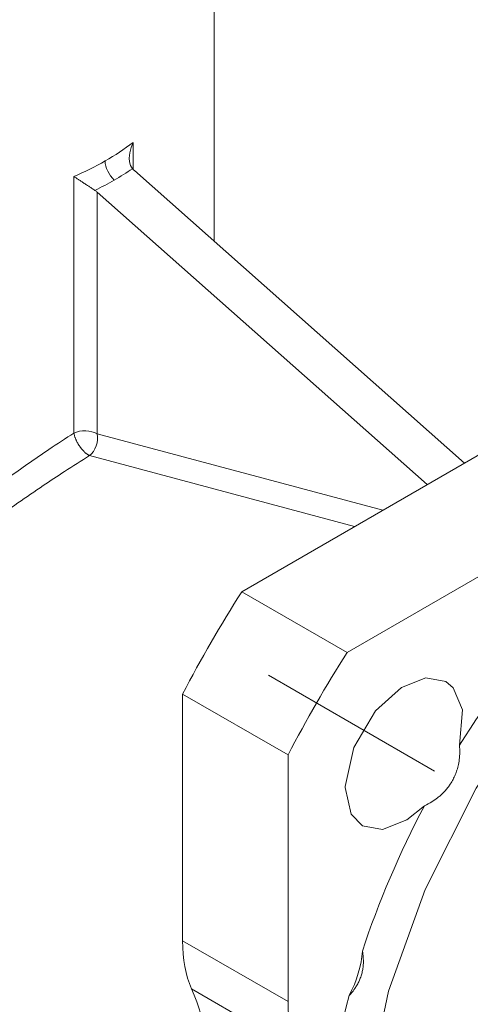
# Model space of a CAD drawing. Header units: millimetres. Extents: x 0 to 594, y 0 to 420.
# Tile 14 of 20: x 512 to 538, y 192 to 249. Entities that reach past the tile are written whole.
import ezdxf

# ---------------------------------------------------------------- set-up
doc = ezdxf.new("R2010")
doc.units = ezdxf.units.MM
doc.linetypes.add('K5LT_AXLED', pattern=[25.807274, 21.307274, -1.5, 1.5, -1.5])
doc.linetypes.add('K5LT_THIN', pattern=[0])
doc.layers.add('Системный слой (1)', color=7, linetype='Continuous', true_color=0x6c6c6c)

# ---------------------------------------------------------------- blocks, each defined once
blk = doc.blocks.new('U166')
at = {"layer": 'Системный слой (1)', "color": 7, "linetype": 'K5LT_THIN', "lineweight": 18, "true_color": 0xffffff}
for p, q in [((518.755, 241.383), (518.871, 241.672)), ((518.653, 240.781), (518.68, 241.083)), ((518.68, 241.083), (518.755, 241.383)), ((518.671, 240.558), (518.653, 240.781)), ((518.73, 240.35), (518.671, 240.558)), ((518.836, 240.171), (518.73, 240.35))]:
    blk.add_line(p, q, dxfattribs=at)
blk = doc.blocks.new('U180')
at = {"layer": 'Системный слой (1)', "color": 7, "linetype": 'K5LT_THIN', "lineweight": 18, "true_color": 0xffffff}
for p, q in [((561.932, 223.509), (558.535, 222.839)), ((565.048, 223.424), (561.932, 223.509)), ((567.838, 222.61), (565.048, 223.424)), ((558.535, 222.839), (554.908, 221.376)), ((570.254, 221.09), (567.838, 222.61)), ((554.908, 221.376), (553.517, 220.625)), ((572.249, 218.878), (570.254, 221.09)), ((553.517, 220.625), (549.672, 218.006)), ((573.766, 215.984), (572.249, 218.878)), ((549.672, 218.006), (545.772, 214.492)), ((574.738, 212.414), (573.766, 215.984)), ((545.772, 214.492), (541.955, 210.069)), ((575.084, 208.173), (574.738, 212.414)), ((541.955, 210.069), (538.439, 204.822)), ((574.752, 203.633), (575.084, 208.173)), ((538.439, 204.822), (535.518, 199.05)), ((573.589, 198.203), (574.752, 203.633)), ((535.518, 199.05), (533.444, 193.241)), ((571.515, 192.393), (573.589, 198.203)), ((533.444, 193.241), (532.282, 187.811)), ((568.595, 186.621), (571.515, 192.393)), ((532.282, 187.811), (531.952, 182.964)), ((565.079, 181.375), (568.595, 186.621)), ((531.952, 182.964), (532.342, 178.768)), ((561.262, 176.951), (565.079, 181.375)), ((532.342, 178.768), (533.354, 175.243)), ((557.362, 173.437), (561.262, 176.951)), ((533.354, 175.243), (534.905, 172.395)), ((553.517, 170.819), (557.362, 173.437)), ((534.905, 172.395), (536.93, 170.229)), ((552.377, 170.196), (553.517, 170.819)), ((536.93, 170.229), (539.373, 168.756)), ((548.736, 168.678), (552.377, 170.196)), ((539.373, 168.756), (542.186, 167.991)), ((545.322, 167.955), (548.736, 168.678)), ((542.186, 167.991), (545.322, 167.955))]:
    blk.add_line(p, q, dxfattribs=at)
blk = doc.blocks.new('U181')
at = {"layer": 'Системный слой (1)', "color": 7, "linetype": 'K5LT_THIN', "lineweight": 18, "true_color": 0xffffff}
for p, q in [((530.972, 204.859), (531.313, 203.355)), ((531.313, 203.355), (531.956, 202.685)), ((534.489, 203.016), (535.491, 203.829)), ((533.101, 202.48), (534.489, 203.016)), ((531.956, 202.685), (533.101, 202.48))]:
    blk.add_line(p, q, dxfattribs=at)
blk = doc.blocks.new('U188')
at = {"layer": 'Системный слой (1)', "color": 7, "linetype": 'K5LT_THIN', "lineweight": 18, "true_color": 0xffffff}
for p, q in [((535.561, 211.118), (534.173, 210.582)), ((536.706, 210.912), (535.561, 211.118)), ((537.127, 210.562), (536.706, 210.912)), ((534.173, 210.582), (532.701, 209.249)), ((537.653, 209.29), (537.127, 210.562)), ((532.701, 209.249), (531.455, 207.141)), ((537.483, 207.279), (537.653, 209.29)), ((531.455, 207.141), (530.973, 204.926)), ((530.973, 204.926), (530.972, 204.859))]:
    blk.add_line(p, q, dxfattribs=at)

msp = doc.modelspace()

# ---------------------------------------------------------------- linework, layer by layer
at = {"layer": 'Системный слой (1)', "color": 7, "linetype": 'K5LT_THIN', "lineweight": 18, "true_color": 0xffffff}
for p, q in [((523.5016, 236.0192), (523.5016, 261.2457)), ((518.8708, 240.1321), (518.8708, 241.6724)), ((567.8241, 240.7244), (525.0675, 216.0389)), ((537.7659, 223.3703), (518.9458, 240.0591)), ((515.4942, 225.0892), (515.4942, 239.7229)), ((516.8244, 225.0459), (516.8244, 238.8344)), ((535.6446, 222.1456), (516.8244, 238.8344)), ((573.8345, 237.2543), (531.0779, 212.5688)), ((516.8244, 225.0459), (533.11, 220.6823)), ((516.3884, 223.8022), (531.5004, 219.753)), ((531.0779, 212.5688), (525.0675, 216.0389)), ((527.7074, 206.731), (521.697, 210.2011)), ((521.697, 210.2011), (521.697, 196.1222)), ((527.7074, 206.731), (527.7074, 192.6521)), ((527.7074, 192.6521), (521.697, 196.1222)), ((528.2125, 189.9132), (522.2021, 193.3834))]:
    msp.add_line(p, q, dxfattribs=at)
at = {"layer": 'Системный слой (1)', "color": 30, "linetype": 'K5LT_AXLED', "lineweight": 18, "true_color": 0xff8000}
msp.add_line((536.0632, 205.7987), (526.5887, 211.2688), dxfattribs=at)
at = {"layer": 'Системный слой (1)', "color": 7, "linetype": 'K5LT_THIN', "lineweight": 18, "true_color": 0xffffff}
for centre, major_axis, ratio, start_param, end_param in [((502.2516, 254.1551), (-20.6828, 6.956), 0.7011351, -3.6954167, -3.5828194), ((502.2516, 254.1551), (-20.6828, 6.956), 0.7011351, -3.8080141, -3.6954167), ((517.9847, 240.2037), (-0.5, 0.866), 0.5773503, 0.7853982, 2.0943951), ((502.0686, 253.472), (-21.7269, 6.8721), 0.6979017, -3.7097314, -3.6416125), ((519.6529, 240.4674), (-0.9765, 0.3089), 0.6979017, 0.8323092, 1.0026575), ((502.0686, 253.472), (-21.7269, 6.8721), 0.6979017, -3.7778504, -3.7097314), ((516.1173, 238.4261), (-0.9765, 0.3089), 0.6979017, 4.1442502, 4.3145985), ((516.1173, 224.6377), (-1, 0), 0.5773503, 3.9269908, 5.3851898), ((516.1173, 224.6377), (-0.2588, -0.9659), 0.7071068, 0.7424025, 2.186276), ((546.4458, 199.8043), (-23.125, -40.0537), 0.5773503, 4.6394498, 4.7853282), ((552.4562, 196.3342), (-16, -27.7128), 0.5773503, 4.3631188, 4.6500948), ((552.4562, 196.3342), (-23.125, -40.0537), 0.5773503, 4.6394498, 4.7853282), ((552.4562, 196.3342), (-16, -27.7128), 0.5773503, 4.7746832, 5.0616591), ((528.7681, 200.2047), (-5, -8.6603), 0.5773503, 5.4977871, 5.8780384), ((528.7747, 193.9884), (2.25, 3.8971), 0.5773503, 4.7912296, 5.4189465), ((505.7871, 176.33), (12.5, 21.6506), 0.5773503, 5.1175359, 5.8780384), ((552.4562, 196.3342), (-16, -27.7128), 0.5773503, 5.148517, 5.8470573), ((534.7785, 196.7346), (-5, -8.6603), 0.5773503, 5.4977871, 5.8780384)]:
    msp.add_ellipse(centre, major_axis=major_axis, ratio=ratio, start_param=start_param, end_param=end_param, dxfattribs=at)
for points, knots in [([(516.6943, 238.9347), (516.6323, 238.9764), (516.5143, 239.0551), (516.3516, 239.1627), (516.2296, 239.243), (516.1024, 239.3267), (515.9934, 239.3982), (515.8651, 239.4822), (515.7472, 239.5592), (515.6145, 239.6455), (515.5329, 239.6981), (515.4942, 239.7229)], [0, 0, 0, 0, 1.7061691, 3.1329438, 4.2511599, 4.9802412, 6.638374, 7.3893737, 8.8700161, 10.4161731, 12, 12, 12, 12]), ([(515.4942, 225.0892), (515.0296, 224.7935), (514.1614, 224.2239), (512.9082, 223.3604), (511.7529, 222.5339), (510.5984, 221.6799), (509.4246, 220.7822), (508.233, 219.8407), (507.0301, 218.8586), (505.797, 217.8157), (504.5406, 216.7112), (503.3047, 215.5762), (502.0723, 214.3864), (500.9177, 213.2028), (499.8579, 212.0342), (499.2309, 211.2826), (498.939, 210.9146)], [0, 0, 0, 0, 1.317449, 2.4120257, 3.4115805, 4.4476476, 5.5575091, 6.6491705, 7.7980897, 9.0229706, 10.3099317, 11.6637022, 12.986862, 14.4538361, 15.7653101, 17, 17, 17, 17]), ([(516.3884, 223.8022), (516.3689, 223.811), (516.3405, 223.8255), (516.3005, 223.8492), (516.2687, 223.8699), (516.2275, 223.899), (516.1865, 223.9312), (516.1461, 223.9657), (516.1179, 223.9913), (516.0948, 224.0132), (516.0759, 224.0317), (516.0541, 224.0537), (516.0299, 224.0791), (516.0023, 224.1092), (515.979, 224.1357), (515.9588, 224.1594), (515.9435, 224.1779), (515.9251, 224.2005), (515.8891, 224.2461), (515.84, 224.3127), (515.7762, 224.4077), (515.718, 224.5039), (515.6684, 224.5958), (515.6328, 224.6685), (515.607, 224.7256), (515.5836, 224.7814), (515.5651, 224.8296), (515.5457, 224.8851), (515.5335, 224.9235), (515.5124, 224.9972), (515.5012, 225.0467), (515.4942, 225.0892)], [0, 0, 0, 0, 1.7970198, 2.5473964, 3.5070001, 4.5498775, 6.0475891, 6.961303, 7.915481, 8.3990374, 8.8802428, 9.4930619, 10.2197662, 10.9138148, 11.8196763, 12.1991026, 12.6408321, 13.1449873, 13.7960948, 15.8010453, 17.5751565, 19.8590943, 21.737525, 23.1533511, 24.2596182, 25.2009264, 26.5569825, 27.2297175, 28.6694674, 28.9989626, 32, 32, 32, 32]), ([(516.3884, 223.8022), (515.9209, 223.5113), (515.047, 222.9544), (513.6753, 222.0461), (512.2996, 221.104), (510.8131, 220.0511), (509.4072, 219.0212), (508.0647, 218.0064), (506.7996, 217.0212), (505.5073, 215.9805), (504.2124, 214.8968), (502.9526, 213.7937), (501.7662, 212.6974), (500.7124, 211.6597), (499.8496, 210.7458), (499.1952, 209.9984), (498.8404, 209.5639), (498.6923, 209.376)], [0, 0, 0, 0, 1.3136437, 2.3999648, 3.6773074, 4.9717642, 6.3773447, 7.5049642, 8.7165872, 10.0019159, 11.3306365, 12.7011153, 14.0556167, 15.3476608, 16.4784525, 17.3467208, 18, 18, 18, 18]), ([(535.4912, 203.8286), (535.6332, 203.8956), (535.8906, 204.0345), (536.1864, 204.24), (536.4287, 204.4409), (536.6221, 204.6286), (536.8089, 204.8469), (536.9719, 205.0723), (537.119, 205.3203), (537.2454, 205.5897), (537.3489, 205.876), (537.4318, 206.1965), (537.4894, 206.5783), (537.5033, 206.9459), (537.4909, 207.1874), (537.4833, 207.2791)], [0, 0, 0, 0, 1.7729246, 3.2873758, 4.0485766, 5.3160934, 6.3155436, 7.2792689, 8.440982, 9.5557011, 10.6219612, 11.8633141, 13.2762447, 14.9621341, 16, 16, 16, 16]), ([(531.9468, 195.5304), (531.9697, 195.4125), (532.0008, 195.1842), (532.0065, 194.8957), (531.989, 194.6481), (531.956, 194.4243), (531.8955, 194.1765), (531.8128, 193.9413), (531.7093, 193.7137), (531.6113, 193.5401), (531.4743, 193.3302), (531.3454, 193.1639), (531.2278, 193.0349), (531.1949, 193.0003)], [0, 0, 0, 0, 1.8412023, 3.528094, 4.4272074, 5.6569532, 6.9994902, 8.338879, 9.4752623, 10.8177341, 11.3709047, 13.2829082, 14, 14, 14, 14])]:
    msp.add_open_spline(points, degree=3, knots=knots, dxfattribs=at)

# ---------------------------------------------------------------- block references
at = {"layer": 'Системный слой (1)'}
for name in ['U166', 'U180', 'U188', 'U181']:
    msp.add_blockref(name, (0, 0), dxfattribs=at)

doc.saveas('drawing.dxf')
